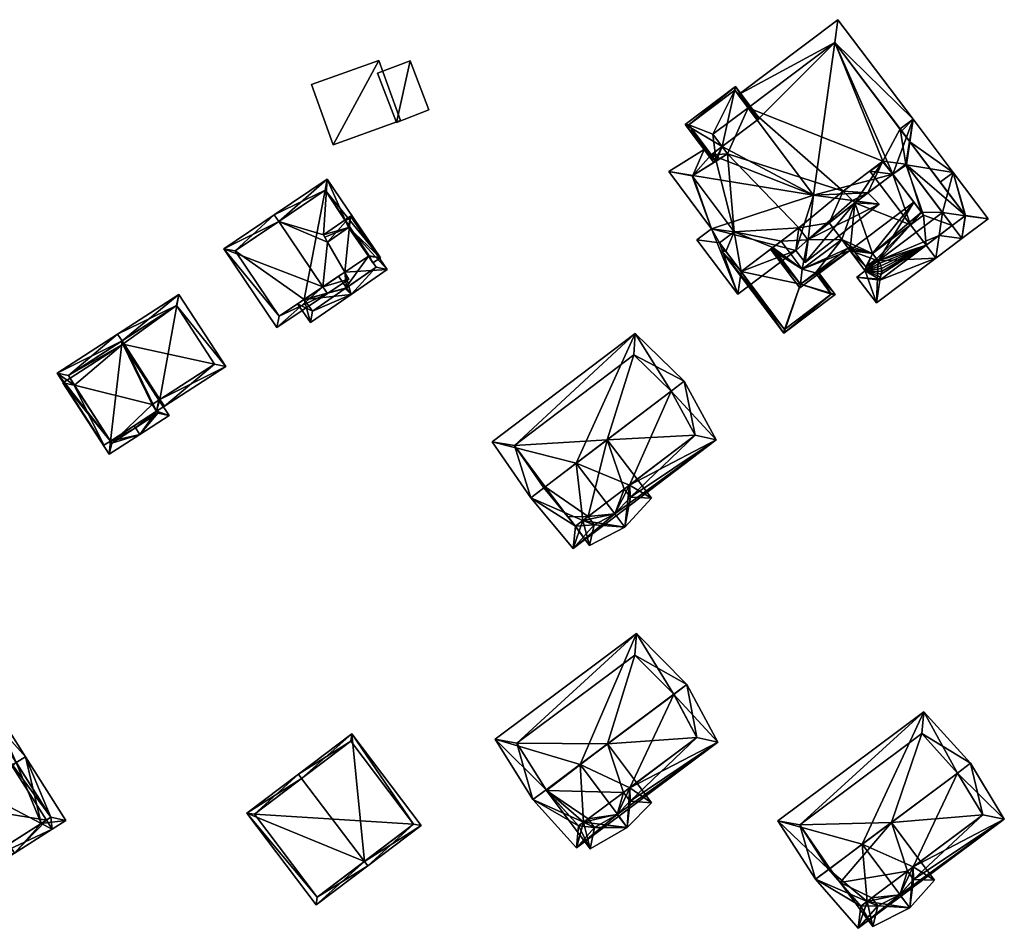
# Model space of a CAD drawing. Header units: inches. Extents: x 2523744 to 2528136, y 1148995 to 1152010.
# Tile 5 of 256: x 2524115 to 2524206, y 1149124 to 1149208. Entities that reach past the tile are written whole.
import ezdxf

# ---------------------------------------------------------------- set-up
doc = ezdxf.new("R2010")
doc.units = ezdxf.units.IN
doc.header["$MEASUREMENT"] = 0
doc.layers.add('Gebaeude Einzelhaus', color=10, linetype='Continuous')
doc.layers.add('Offenes Gebaeude', color=10, linetype='Continuous')

msp = doc.modelspace()

# ---------------------------------------------------------------- meshes
at = {"layer": 'Gebaeude Einzelhaus'}
mesh = msp.add_polyface(dxfattribs=at)
corners = [(2524179.963, 1149195.844, 419.569), (2524190.62, 1149192.383, 419.569), (2524186.526, 1149188.995, 419.569), (2524189.337, 1149189.462, 419.569), (2524191.699, 1149191.331, 419.569), (2524195.883, 1149198.14, 419.569), (2524194.304, 1149195.16, 419.569), (2524189.853, 1149206.134, 419.569), (2524181.844, 1149200.097, 419.569), (2524194.304, 1149195.16, 429.727), (2524190.62, 1149192.383, 427.673), (2524194.304, 1149195.16, 428.515), (2524194.304, 1149195.16, 427.612), (2524190.62, 1149192.383, 431.526), (2524191.483, 1149191.542, 431.454), (2524191.699, 1149191.331, 431.336), (2524191.699, 1149191.331, 427.67), (2524189.337, 1149189.462, 427.71), (2524189.853, 1149206.134, 428.536), (2524181.844, 1149200.097, 428.536), (2524189.855, 1149206.131, 428.538), (2524192.913, 1149192.233, 430.848), (2524193.956, 1149191.206, 430.763), (2524190.148, 1149208.234, 427.953), (2524180.942, 1149201.294, 427.953), (2524197.078, 1149199.041, 427.953), (2524187.891, 1149192.031, 432.457), (2524187.382, 1149187.915, 431.286), (2524182.698, 1149198.964, 429.087), (2524195.207, 1149193.962, 429.728)]
mesh.append_faces([[corners[k] for k in face] for face in [(21, 13, 9), (21, 14, 13), (21, 22, 14), (14, 22, 15), (23, 20, 18), (23, 18, 24), (24, 18, 19), (25, 20, 23), (22, 21, 14), (14, 21, 26), (27, 14, 26), (28, 20, 19), (19, 20, 24), (24, 20, 23), (28, 26, 20), (29, 26, 21), (29, 20, 26), (25, 23, 20)]], dxfattribs={"color": 13})
mesh.append_faces([[corners[k] for k in face] for face in [(0, 1, 2), (3, 1, 4), (5, 6, 7), (7, 6, 8), (8, 6, 1), (9, 10, 11), (11, 10, 12), (9, 13, 10), (14, 10, 13), (14, 15, 10), (10, 15, 16), (15, 17, 16), (7, 8, 18), (18, 8, 19), (18, 20, 7), (20, 5, 7)]], dxfattribs={"color": 41})
mesh = msp.add_polyface(dxfattribs=at)
corners = [(2524196.424, 1149194.88, 419.569), (2524195.883, 1149198.14, 419.569), (2524201.914, 1149190.135, 419.569), (2524194.304, 1149195.16, 419.569), (2524195.207, 1149193.962, 419.569), (2524195.207, 1149193.962, 427.612), (2524194.304, 1149195.16, 428.515), (2524194.304, 1149195.16, 427.612), (2524195.207, 1149193.962, 428.538), (2524194.304, 1149195.16, 429.727), (2524195.207, 1149193.962, 429.728), (2524200.293, 1149192.286, 428.537), (2524196.776, 1149196.954, 428.537), (2524196.025, 1149197.951, 428.537), (2524189.855, 1149206.131, 428.538), (2524196.468, 1149194.824, 429.133), (2524196.466, 1149194.824, 429.132), (2524196.469, 1149194.82, 429.132), (2524196.424, 1149194.88, 429.133), (2524196.424, 1149194.88, 429.105), (2524196.368, 1149194.838, 429.105), (2524194.339, 1149195.113, 428.538), (2524194.257, 1149195.125, 428.515), (2524193.105, 1149194.256, 427.953), (2524197.078, 1149199.041, 427.953), (2524195.883, 1149198.14, 427.953), (2524200.786, 1149194.12, 427.953)]
mesh.append_faces([[corners[k] for k in face] for face in [(21, 22, 6), (22, 21, 23), (8, 23, 21), (24, 12, 25), (22, 8, 21), (8, 22, 23), (8, 17, 20), (20, 17, 16), (24, 25, 12), (21, 6, 22), (16, 19, 20), (24, 13, 14), (26, 12, 24), (24, 12, 13), (26, 11, 12), (24, 15, 26), (26, 15, 17), (24, 18, 15), (15, 18, 16), (24, 10, 18), (24, 14, 10)]], dxfattribs={"color": 13})
mesh.append_faces([[corners[k] for k in face] for face in [(0, 1, 2), (0, 3, 1), (0, 4, 3), (5, 6, 7), (8, 9, 6), (8, 10, 9), (11, 1, 12), (12, 1, 13), (13, 1, 14), (15, 16, 17), (16, 18, 19), (18, 20, 19), (18, 10, 20)]], dxfattribs={"color": 41})
mesh = msp.add_polyface(dxfattribs=at)
corners = [(2524179.454, 1149196.519, 429.088), (2524178.686, 1149195.044, 429.101), (2524178.836, 1149195.138, 429.101), (2524176.031, 1149198.565, 429.02), (2524178.898, 1149195.177, 429.101), (2524179.963, 1149195.844, 429.103), (2524180.674, 1149202.064, 429.02), (2524182.698, 1149198.964, 429.087), (2524182.808, 1149199.047, 429.088), (2524182.898, 1149199.115, 429.088), (2524180.625, 1149201.714, 429.025), (2524176.381, 1149198.516, 429.025), (2524178.455, 1149195.765, 429.088), (2524181.844, 1149200.097, 428.536), (2524180.625, 1149201.714, 419.569), (2524181.844, 1149200.097, 419.569), (2524176.381, 1149198.516, 419.569), (2524178.898, 1149195.177, 422.805), (2524178.898, 1149195.177, 422.731), (2524178.898, 1149195.177, 419.569), (2524178.6, 1149197.651, 419.569), (2524179.963, 1149195.844, 419.569)]
mesh.append_faces([[corners[k] for k in face] for face in [(12, 3, 11), (12, 2, 3), (12, 4, 2), (1, 3, 2), (6, 11, 3), (6, 10, 11), (10, 8, 7), (9, 10, 6), (9, 8, 10), (6, 8, 9), (6, 7, 8), (3, 0, 6), (6, 0, 7), (0, 4, 5), (0, 2, 4), (3, 1, 0), (0, 1, 2)]], dxfattribs={"color": 13})
mesh.append_faces([[corners[k] for k in face] for face in [(15, 20, 14), (14, 20, 16), (16, 20, 19), (19, 20, 21), (12, 17, 4), (17, 16, 18), (18, 16, 19), (12, 11, 17), (17, 11, 16), (11, 10, 16), (16, 10, 14), (14, 13, 15), (14, 10, 13), (13, 10, 7)]], dxfattribs={"color": 41})
mesh = msp.add_polyface(dxfattribs=at)
corners = [(2524181.844, 1149200.097, 419.569), (2524179.963, 1149195.844, 419.569), (2524178.6, 1149197.651, 419.569), (2524180.573, 1149188.633, 419.569), (2524178.898, 1149195.177, 419.569), (2524176.7, 1149193.799, 419.569), (2524186.526, 1149188.995, 419.569), (2524190.62, 1149192.383, 419.569), (2524180.573, 1149188.633, 429.253), (2524176.7, 1149193.799, 429.26), (2524178.898, 1149195.177, 422.731), (2524178.898, 1149195.177, 422.805), (2524176.764, 1149193.84, 429.291), (2524178.898, 1149195.177, 429.101), (2524179.963, 1149195.844, 429.416), (2524179.963, 1149195.844, 429.103), (2524179.454, 1149196.519, 429.088), (2524174.523, 1149194.204, 428.653), (2524178.475, 1149188.93, 428.645), (2524178.455, 1149195.765, 429.088), (2524177.78, 1149196.246, 428.78), (2524176.698, 1149198.095, 427.953), (2524176.499, 1149197.945, 427.953), (2524187.891, 1149192.031, 432.457), (2524182.698, 1149198.964, 429.087)]
mesh.append_faces([[corners[k] for k in face] for face in [(17, 12, 9), (17, 9, 18), (18, 9, 8), (14, 19, 16), (19, 20, 21), (21, 20, 22), (14, 12, 19), (19, 12, 20), (20, 12, 17), (12, 18, 23), (12, 17, 18), (19, 23, 16), (16, 23, 24), (19, 12, 23), (21, 20, 19), (19, 20, 12), (12, 20, 17), (21, 22, 20)]], dxfattribs={"color": 13})
mesh.append_faces([[corners[k] for k in face] for face in [(0, 1, 2), (1, 3, 4), (4, 3, 5), (1, 6, 3), (0, 7, 1), (8, 5, 3), (8, 9, 5), (5, 10, 4), (5, 9, 10), (11, 9, 12), (11, 10, 9), (12, 13, 11), (12, 14, 13), (13, 14, 15), (14, 16, 15)]], dxfattribs={"color": 41})
mesh = msp.add_polyface(dxfattribs=at)
corners = [(2524198.054, 1149190.183, 428.703), (2524198.054, 1149190.183, 428.538), (2524196.857, 1149189.28, 427.953), (2524197.856, 1149190.447, 428.538), (2524200.695, 1149189.216, 419.569), (2524198.054, 1149190.183, 419.569), (2524196.424, 1149194.88, 419.569), (2524195.207, 1149193.962, 419.569), (2524198.054, 1149190.183, 427.612), (2524195.207, 1149193.962, 427.612), (2524195.207, 1149193.962, 428.538), (2524201.914, 1149190.135, 419.569), (2524194.304, 1149195.16, 428.515), (2524200.293, 1149192.286, 428.537), (2524195.883, 1149198.14, 419.569), (2524201.914, 1149190.135, 428.538), (2524201.903, 1149190.127, 428.543), (2524196.368, 1149194.838, 429.105), (2524195.207, 1149193.962, 429.728), (2524200.786, 1149194.12, 427.953), (2524199.59, 1149193.219, 427.953), (2524193.105, 1149194.256, 427.953), (2524196.468, 1149194.824, 429.133), (2524196.469, 1149194.82, 429.132), (2524199.791, 1149190.414, 429.133), (2524192.913, 1149192.233, 430.848), (2524194.304, 1149195.16, 429.727), (2524204.014, 1149189.84, 427.953), (2524200.695, 1149189.216, 428.543)]
mesh.append_faces([[corners[k] for k in face] for face in [(19, 13, 20), (19, 20, 13), (3, 2, 10), (10, 2, 21), (3, 1, 2), (1, 3, 2), (2, 10, 21), (10, 2, 3), (22, 23, 24), (24, 23, 3), (3, 23, 10), (25, 26, 18), (19, 15, 13), (19, 27, 15), (19, 16, 27), (19, 24, 16), (19, 23, 24), (28, 16, 24)]], dxfattribs={"color": 13})
mesh.append_faces([[corners[k] for k in face] for face in [(0, 1, 2), (3, 1, 0), (4, 5, 6), (6, 5, 7), (8, 2, 1), (3, 8, 1), (3, 9, 8), (3, 10, 9), (6, 11, 4), (10, 12, 9), (13, 11, 14), (13, 15, 11), (11, 15, 4), (4, 15, 16), (17, 18, 10)]], dxfattribs={"color": 41})
mesh = msp.add_polyface(dxfattribs=at)
corners = [(2524186.851, 1149185.185, 428.778), (2524184.902, 1149187.77, 428.778), (2524184.13, 1149187.188, 427.929), (2524183.998, 1149187.089, 427.785), (2524183.93, 1149187.038, 427.71), (2524186.679, 1149183.807, 427.929), (2524186.635, 1149183.451, 427.71), (2524191.246, 1149186.929, 427.71), (2524191.096, 1149187.129, 427.923), (2524190.493, 1149187.93, 428.778), (2524186.684, 1149183.801, 427.923), (2524184.902, 1149187.77, 427.71), (2524187.373, 1149187.908, 427.71), (2524186.526, 1149188.995, 427.71), (2524186.851, 1149185.185, 427.71), (2524187.379, 1149187.913, 427.71), (2524190.493, 1149187.93, 427.71), (2524189.337, 1149189.462, 427.71), (2524186.684, 1149183.801, 427.71), (2524184.13, 1149187.188, 427.71), (2524191.096, 1149187.129, 427.71), (2524191.699, 1149191.331, 427.67), (2524194.304, 1149195.16, 427.612), (2524190.62, 1149192.383, 427.673), (2524195.207, 1149193.962, 427.612), (2524193.348, 1149186.634, 427.69), (2524196.857, 1149189.28, 427.632), (2524192.668, 1149185.044, 427.71), (2524193.839, 1149185.981, 427.69), (2524193.865, 1149185.946, 427.69), (2524193.714, 1149186.146, 427.69), (2524198.054, 1149190.183, 427.612), (2524191.295, 1149187.279, 427.707), (2524192.716, 1149185.394, 427.707), (2524184.13, 1149187.188, 427.925), (2524184.13, 1149187.188, 427.923), (2524184.13, 1149187.188, 425.814), (2524186.684, 1149183.801, 425.814), (2524188.064, 1149184.842, 425.814), (2524191.096, 1149187.129, 419.569), (2524188.064, 1149184.842, 419.569), (2524190.493, 1149187.93, 419.569), (2524186.851, 1149185.185, 419.569), (2524186.684, 1149183.801, 419.569), (2524184.13, 1149187.188, 419.569), (2524184.902, 1149187.77, 419.569), (2524187.373, 1149187.908, 419.569), (2524190.492, 1149187.93, 419.569), (2524189.337, 1149189.462, 419.569), (2524186.526, 1149188.995, 419.569), (2524191.295, 1149187.279, 419.569), (2524192.716, 1149185.394, 419.569), (2524193.714, 1149186.146, 419.569), (2524195.207, 1149193.962, 419.569), (2524198.054, 1149190.183, 419.569), (2524196.857, 1149189.28, 419.569), (2524191.699, 1149191.331, 419.569), (2524193.348, 1149186.634, 419.569), (2524194.304, 1149195.16, 419.569), (2524190.62, 1149192.383, 419.569)]
mesh.append_faces([[corners[k] for k in face] for face in [(33, 28, 27), (33, 30, 28), (7, 33, 27), (20, 32, 7), (7, 32, 33), (27, 28, 29), (24, 26, 31), (25, 27, 30), (30, 27, 28), (28, 27, 29), (25, 7, 27), (25, 20, 7), (25, 16, 20), (24, 21, 26), (26, 21, 25), (25, 21, 16), (16, 21, 17), (24, 22, 21), (21, 22, 23), (18, 4, 19), (18, 6, 4), (18, 7, 6), (18, 20, 7), (20, 18, 7), (7, 18, 6), (6, 18, 4), (4, 18, 19), (15, 16, 17), (15, 14, 16), (15, 12, 14), (14, 12, 11), (11, 12, 13), (6, 5, 10), (6, 10, 7), (7, 10, 8), (5, 3, 2), (4, 5, 6), (4, 3, 5), (0, 8, 9), (6, 7, 5), (5, 7, 0), (0, 7, 8), (0, 4, 5), (5, 4, 6), (0, 3, 4), (0, 2, 3), (0, 1, 2)]], dxfattribs={"color": 13})
mesh.append_faces([[corners[k] for k in face] for face in [(53, 56, 58), (58, 56, 59), (56, 47, 48), (56, 50, 47), (47, 50, 39), (56, 57, 50), (50, 57, 51), (51, 57, 52), (53, 55, 56), (56, 55, 57), (53, 54, 55), (51, 30, 33), (51, 52, 30), (33, 32, 51), (51, 32, 50), (32, 39, 50), (32, 20, 39), (46, 45, 49), (46, 42, 45), (48, 47, 46), (46, 47, 42), (42, 44, 45), (42, 43, 44), (42, 40, 43), (42, 41, 40), (40, 41, 39), (14, 11, 0), (0, 11, 1), (0, 9, 14), (14, 9, 16), (8, 16, 9), (8, 20, 16), (20, 38, 39), (39, 38, 40), (38, 18, 37), (38, 10, 18), (20, 8, 38), (38, 8, 10), (18, 36, 37), (18, 19, 36), (18, 10, 19), (19, 10, 35), (10, 5, 35), (35, 5, 34), (5, 2, 34)]], dxfattribs={"color": 41})
mesh = msp.add_polyface(dxfattribs=at)
corners = [(2524138.527, 1149189.6, 432.882), (2524138.108, 1149190.222, 432.882), (2524133.446, 1149187.083, 429.855), (2524142.594, 1149183.559, 432.882), (2524138.351, 1149179.798, 429.855), (2524143.013, 1149182.937, 432.882), (2524147.908, 1149186.232, 429.934), (2524144.963, 1149189.031, 430.373), (2524146.792, 1149186.384, 430.354), (2524143.003, 1149193.517, 429.934), (2524142.662, 1149188.353, 431.516), (2524143.033, 1149187.698, 431.545), (2524143.033, 1149187.697, 431.545), (2524142.778, 1149188.153, 431.524), (2524147.218, 1149185.768, 430.35), (2524144.98, 1149184.261, 431.698), (2524144.609, 1149184.915, 431.669), (2524144.61, 1149184.916, 431.668), (2524146.867, 1149186.435, 430.309), (2524142.8, 1149192.476, 430.309), (2524134.487, 1149186.88, 430.259), (2524138.554, 1149180.839, 430.259), (2524142.8, 1149192.476, 422.214), (2524146.867, 1149186.435, 422.214), (2524134.487, 1149186.88, 422.214), (2524138.554, 1149180.839, 422.214), (2524140.873, 1149182.4, 430.4), (2524144.041, 1149184.533, 431.964), (2524140.873, 1149182.4, 422.214), (2524146.792, 1149186.384, 422.214)]
mesh.append_faces([[corners[k] for k in face] for face in [(4, 21, 5), (5, 21, 3), (20, 1, 0), (4, 2, 21), (21, 2, 20), (20, 2, 1), (9, 19, 1), (1, 19, 0), (18, 14, 8), (9, 6, 19), (19, 6, 18), (18, 6, 14), (15, 16, 17), (5, 3, 15), (15, 3, 16), (12, 11, 10), (12, 3, 16), (16, 3, 15), (15, 3, 5), (10, 0, 12), (12, 0, 3), (10, 9, 0), (0, 9, 1), (6, 8, 14), (11, 7, 13), (13, 7, 10), (7, 11, 12), (10, 7, 9), (9, 7, 6), (6, 7, 8), (3, 4, 5), (0, 2, 3), (3, 2, 4), (0, 1, 2)]], dxfattribs={"color": 13})
mesh.append_faces([[corners[k] for k in face] for face in [(28, 22, 29), (29, 22, 23), (28, 24, 22), (28, 25, 24), (23, 18, 29), (29, 18, 8), (26, 21, 28), (28, 21, 25), (16, 3, 27), (27, 3, 26), (26, 3, 21), (21, 20, 25), (25, 20, 24), (20, 22, 24), (0, 19, 20), (20, 19, 22), (19, 18, 22), (22, 18, 23)]], dxfattribs={"color": 41})
mesh = msp.add_polyface(dxfattribs=at)
corners = [(2524180.573, 1149188.633, 419.569), (2524179.808, 1149186.825, 419.569), (2524179.216, 1149187.61, 419.569), (2524181.2, 1149184.979, 419.569), (2524184.13, 1149187.188, 419.569), (2524184.902, 1149187.77, 419.569), (2524186.526, 1149188.995, 419.569), (2524186.526, 1149188.995, 427.71), (2524187.373, 1149187.908, 427.71), (2524186.526, 1149188.995, 431.272), (2524184.902, 1149187.77, 428.778), (2524184.902, 1149187.77, 427.71), (2524184.13, 1149187.188, 427.71), (2524181.2, 1149184.979, 425.814), (2524184.13, 1149187.188, 425.814), (2524181.2, 1149184.979, 428.562), (2524184.13, 1149187.188, 427.929), (2524184.13, 1149187.188, 427.925), (2524184.13, 1149187.188, 427.923), (2524179.807, 1149186.826, 425.814), (2524179.216, 1149187.61, 428.562), (2524180.573, 1149188.633, 429.253), (2524186.25, 1149186.908, 430.672), (2524187.373, 1149187.908, 431.282), (2524187.119, 1149185.791, 430.682), (2524180.905, 1149182.878, 427.953), (2524178.475, 1149188.93, 428.645), (2524177.115, 1149187.905, 427.953), (2524187.382, 1149187.915, 431.286), (2524187.891, 1149192.031, 432.457)]
mesh.append_faces([[corners[k] for k in face] for face in [(22, 23, 24), (22, 9, 23), (25, 15, 22), (22, 15, 9), (26, 20, 27), (27, 20, 25), (25, 20, 15), (26, 21, 20), (28, 22, 24), (29, 26, 22), (22, 26, 25), (25, 26, 27)]], dxfattribs={"color": 13})
mesh.append_faces([[corners[k] for k in face] for face in [(0, 1, 2), (0, 3, 1), (0, 4, 3), (0, 5, 4), (0, 6, 5), (7, 8, 9), (9, 10, 7), (7, 10, 11), (12, 13, 14), (9, 15, 10), (10, 15, 16), (16, 15, 17), (17, 15, 18), (18, 15, 12), (12, 15, 13), (15, 19, 13), (19, 2, 1), (15, 20, 19), (19, 20, 2), (20, 0, 2), (20, 21, 0)]], dxfattribs={"color": 41})
mesh = msp.add_polyface(dxfattribs=at)
corners = [(2524193.865, 1149185.946, 427.69), (2524193.714, 1149186.146, 419.569), (2524193.865, 1149185.946, 419.569), (2524193.714, 1149186.146, 427.69), (2524193.348, 1149186.634, 428.703), (2524193.348, 1149186.634, 427.69), (2524193.865, 1149185.946, 429.133), (2524186.526, 1149188.995, 419.569), (2524189.337, 1149189.462, 419.569), (2524187.373, 1149187.908, 419.569), (2524190.62, 1149192.383, 419.569), (2524191.699, 1149191.331, 431.336), (2524187.382, 1149187.915, 431.286), (2524189.337, 1149189.462, 427.71), (2524187.379, 1149187.913, 427.71), (2524187.373, 1149187.908, 427.71), (2524187.373, 1149187.908, 431.282), (2524186.526, 1149188.995, 431.272), (2524194.058, 1149184.483, 428.628), (2524192.668, 1149185.044, 429.133), (2524194.134, 1149184.729, 428.687), (2524191.903, 1149184.466, 429.133), (2524194.004, 1149184.171, 428.543), (2524193.709, 1149182.071, 427.953), (2524193.941, 1149184.254, 428.584), (2524194.166, 1149184.984, 428.76), (2524194.155, 1149185.24, 428.843), (2524194.099, 1149185.491, 428.935), (2524194.001, 1149185.729, 429.033), (2524191.246, 1149186.929, 427.953), (2524187.119, 1149185.791, 430.682), (2524193.956, 1149191.206, 430.763), (2524191.483, 1149191.542, 431.454), (2524187.891, 1149192.031, 432.457), (2524186.25, 1149186.908, 430.672)]
mesh.append_faces([[corners[k] for k in face] for face in [(18, 19, 20), (21, 22, 23), (18, 24, 19), (19, 24, 21), (21, 24, 22), (25, 20, 19), (19, 26, 25), (19, 27, 26), (6, 28, 19), (19, 28, 27), (29, 4, 19), (19, 4, 6), (19, 23, 6), (19, 21, 23), (6, 29, 19), (30, 16, 12), (11, 30, 12), (11, 31, 30), (30, 31, 12), (12, 31, 32), (33, 34, 12)]], dxfattribs={"color": 13})
mesh.append_faces([[corners[k] for k in face] for face in [(0, 1, 2), (0, 3, 1), (3, 4, 5), (0, 6, 3), (3, 6, 4), (7, 8, 9), (7, 10, 8), (11, 12, 13), (13, 12, 14), (15, 14, 16), (16, 14, 12), (17, 15, 16)]], dxfattribs={"color": 41})
mesh = msp.add_polyface(dxfattribs=at)
corners = [(2524196.857, 1149189.28, 419.569), (2524193.714, 1149186.146, 419.569), (2524193.348, 1149186.634, 419.569), (2524193.865, 1149185.946, 419.569), (2524198.278, 1149187.394, 419.569), (2524194.001, 1149185.729, 419.569), (2524194.099, 1149185.491, 419.569), (2524194.155, 1149185.24, 419.569), (2524194.166, 1149184.984, 419.569), (2524194.004, 1149184.171, 419.569), (2524194.134, 1149184.729, 419.569), (2524193.941, 1149184.254, 419.569), (2524194.058, 1149184.483, 419.569), (2524198.278, 1149187.394, 427.953), (2524194.004, 1149184.171, 428.543), (2524193.941, 1149184.254, 428.584), (2524194.058, 1149184.483, 428.628), (2524194.134, 1149184.729, 428.687), (2524194.166, 1149184.984, 428.76), (2524194.155, 1149185.24, 428.843), (2524194.099, 1149185.491, 428.935), (2524194.001, 1149185.729, 429.033), (2524193.865, 1149185.946, 427.69), (2524193.865, 1149185.946, 429.133), (2524193.348, 1149186.634, 428.703), (2524196.857, 1149189.28, 427.953), (2524193.348, 1149186.634, 427.69), (2524193.709, 1149182.071, 427.953), (2524199.181, 1149186.196, 427.953), (2524197.152, 1149191.381, 427.953), (2524191.246, 1149186.929, 427.953)]
mesh.append_faces([[corners[k] for k in face] for face in [(27, 14, 28), (29, 24, 30), (23, 27, 28), (23, 29, 30)]], dxfattribs={"color": 13})
mesh.append_faces([[corners[k] for k in face] for face in [(0, 1, 2), (0, 3, 1), (4, 5, 3), (4, 6, 5), (4, 7, 6), (4, 8, 7), (9, 10, 4), (4, 10, 8), (11, 12, 9), (9, 12, 10), (9, 13, 14), (14, 11, 9), (14, 15, 11), (15, 12, 11), (15, 16, 12), (16, 10, 12), (16, 17, 10), (17, 8, 10), (17, 18, 8), (18, 7, 8), (18, 19, 7), (19, 6, 7), (19, 20, 6), (20, 5, 6), (20, 21, 5), (21, 22, 5), (5, 22, 3), (21, 23, 22), (24, 25, 26)]], dxfattribs={"color": 41})
mesh = msp.add_polyface(dxfattribs=at)
corners = [(2524198.278, 1149187.394, 419.569), (2524193.865, 1149185.946, 419.569), (2524196.857, 1149189.28, 419.569), (2524198.278, 1149187.394, 427.953), (2524194.004, 1149184.171, 419.569), (2524194.004, 1149184.171, 428.543), (2524199.486, 1149188.305, 428.543), (2524198.054, 1149190.183, 428.703), (2524196.857, 1149189.28, 427.953), (2524193.348, 1149186.634, 428.703), (2524193.348, 1149186.634, 427.69), (2524196.857, 1149189.28, 427.632), (2524198.054, 1149190.183, 419.569), (2524200.695, 1149189.216, 419.569), (2524200.695, 1149189.216, 428.543), (2524198.054, 1149190.183, 427.612), (2524201.903, 1149190.127, 428.543), (2524199.181, 1149186.196, 427.953), (2524197.856, 1149190.447, 428.538), (2524197.152, 1149191.381, 427.953), (2524193.865, 1149185.946, 429.133), (2524199.791, 1149190.414, 429.133), (2524201.598, 1149188.019, 427.953), (2524201.914, 1149190.135, 428.538), (2524201.599, 1149188.025, 427.955), (2524204.014, 1149189.84, 427.953)]
mesh.append_faces([[corners[k] for k in face] for face in [(17, 5, 6), (7, 9, 18), (18, 9, 19), (20, 6, 21), (20, 17, 6), (18, 20, 21), (18, 19, 20), (6, 17, 3), (14, 22, 6), (6, 22, 17), (6, 3, 17), (14, 6, 22), (22, 6, 17), (14, 21, 6), (23, 24, 16), (25, 24, 23), (25, 22, 24), (14, 24, 22), (14, 16, 24), (22, 16, 14), (22, 25, 16)]], dxfattribs={"color": 13})
mesh.append_faces([[corners[k] for k in face] for face in [(0, 1, 2), (0, 3, 4), (5, 3, 6), (7, 8, 9), (10, 8, 11), (0, 12, 13), (0, 2, 12), (3, 14, 6), (0, 13, 3), (3, 13, 14), (11, 8, 15), (13, 16, 14)]], dxfattribs={"color": 41})
mesh = msp.add_polyface(dxfattribs=at)
corners = [(2524140.873, 1149182.4, 430.4), (2524140.25, 1149181.981, 430.093), (2524141.44, 1149180.26, 430.093), (2524145.198, 1149182.859, 431.964), (2524144.774, 1149183.473, 431.964), (2524144.041, 1149184.533, 431.964), (2524144.609, 1149184.915, 431.669), (2524148.543, 1149185.17, 430.21), (2524145.153, 1149190.075, 430.21), (2524143.033, 1149187.697, 431.545), (2524142.662, 1149188.353, 431.516), (2524147.499, 1149185.361, 430.534), (2524144.963, 1149189.031, 430.533), (2524142.778, 1149188.153, 431.524), (2524141.631, 1149181.304, 430.4), (2524144.655, 1149183.391, 431.905), (2524144.655, 1149183.391, 422.214), (2524141.631, 1149181.304, 422.214), (2524147.499, 1149185.361, 422.214), (2524146.792, 1149186.384, 430.354), (2524146.792, 1149186.384, 422.214), (2524144.963, 1149189.031, 430.373), (2524140.873, 1149182.4, 422.214)]
mesh.append_faces([[corners[k] for k in face] for face in [(14, 1, 0), (14, 2, 1), (4, 3, 15), (15, 3, 14), (14, 3, 2), (7, 12, 8), (8, 12, 10), (10, 12, 13), (13, 12, 9), (3, 11, 7), (7, 11, 12), (3, 4, 11), (3, 6, 4), (4, 6, 5), (6, 8, 9), (9, 8, 10), (3, 7, 6), (6, 7, 8), (0, 4, 5), (0, 3, 4), (0, 2, 3), (0, 1, 2)]], dxfattribs={"color": 13})
mesh.append_faces([[corners[k] for k in face] for face in [(16, 20, 18), (16, 22, 20), (16, 17, 22), (17, 14, 22), (22, 14, 0), (21, 9, 12), (12, 19, 21), (19, 18, 20), (12, 11, 19), (19, 11, 18), (11, 16, 18), (16, 14, 17), (11, 15, 16), (16, 15, 14), (4, 15, 11)]], dxfattribs={"color": 41})
mesh = msp.add_polyface(dxfattribs=at)
corners = [(2524181.2, 1149184.979, 425.814), (2524179.438, 1149186.859, 425.814), (2524185.155, 1149179.275, 425.814), (2524179.807, 1149186.826, 425.814), (2524179.658, 1149187.024, 425.814), (2524186.684, 1149183.801, 425.814), (2524189.885, 1149182.841, 425.814), (2524188.064, 1149184.842, 425.814), (2524188.263, 1149184.992, 425.814), (2524184.13, 1149187.188, 425.814), (2524179.788, 1149186.81, 425.814), (2524185.204, 1149179.625, 425.814), (2524189.535, 1149182.89, 425.814), (2524188.064, 1149184.842, 419.569), (2524189.535, 1149182.89, 419.569), (2524179.788, 1149186.81, 419.569), (2524179.808, 1149186.825, 419.569), (2524185.204, 1149179.625, 419.569), (2524181.2, 1149184.979, 419.569), (2524184.13, 1149187.188, 419.569), (2524186.684, 1149183.801, 419.569)]
mesh.append_faces([[corners[k] for k in face] for face in [(2, 12, 6), (6, 12, 8), (8, 12, 7), (2, 11, 12), (10, 4, 3), (2, 1, 11), (11, 1, 10), (10, 1, 4), (0, 5, 9), (5, 6, 7), (7, 6, 8), (0, 2, 5), (5, 2, 6), (4, 1, 3), (3, 1, 0), (0, 1, 2)]], dxfattribs={"color": 13})
mesh.append_faces([[corners[k] for k in face] for face in [(18, 15, 16), (18, 17, 15), (18, 20, 17), (17, 20, 14), (14, 20, 13), (18, 19, 20), (12, 11, 14), (14, 11, 17), (11, 10, 17), (17, 10, 15), (15, 3, 16), (15, 10, 3), (7, 12, 13), (13, 12, 14)]], dxfattribs={"color": 41})
mesh = msp.add_polyface(dxfattribs=at)
corners = [(2524127.237, 1149172.066, 430.086), (2524125.687, 1149169.911, 431.469), (2524128.391, 1149171.663, 429.667), (2524125.279, 1149170.54, 431.469), (2524127.458, 1149173.103, 429.667), (2524126.829, 1149172.695, 430.086), (2524125.162, 1149170.722, 431.469), (2524119.259, 1149175.115, 430.09), (2524119.634, 1149174.462, 430.068), (2524119.668, 1149174.484, 430.09), (2524118.599, 1149174.687, 429.667), (2524122.978, 1149169.307, 430.07), (2524122.874, 1149168.088, 429.667), (2524123.096, 1149169.125, 430.07), (2524127.354, 1149171.885, 430.086), (2524124.054, 1149178.564, 433.15), (2524123.646, 1149179.193, 433.15), (2524118.066, 1149175.578, 430.202), (2524122.978, 1149169.307, 430.518), (2524122.38, 1149168.919, 430.202), (2524127.237, 1149172.066, 432.768), (2524127.552, 1149173.164, 433.15), (2524127.96, 1149172.534, 433.15), (2524133.622, 1149176.202, 430.227), (2524129.307, 1149182.861, 430.227), (2524119.634, 1149174.462, 430.516), (2524126.829, 1149172.695, 432.768), (2524132.585, 1149176.424, 430.552), (2524129.086, 1149181.824, 430.552), (2524119.103, 1149175.357, 430.535), (2524119.668, 1149174.484, 430.534), (2524119.259, 1149175.115, 422.33), (2524119.668, 1149174.484, 422.33), (2524119.634, 1149174.462, 422.33), (2524123.096, 1149169.125, 422.33), (2524127.354, 1149171.885, 422.33), (2524126.829, 1149172.695, 422.33), (2524127.458, 1149173.103, 422.33), (2524124.116, 1149178.262, 422.33), (2524132.585, 1149176.424, 422.33), (2524129.086, 1149181.824, 422.33), (2524119.103, 1149175.357, 422.33)]
mesh.append_faces([[corners[k] for k in face] for face in [(30, 25, 29), (29, 25, 17), (15, 29, 16), (28, 15, 16), (16, 29, 17), (24, 28, 16), (27, 28, 23), (23, 28, 24), (21, 27, 22), (22, 27, 23), (26, 21, 20), (20, 21, 22), (17, 25, 19), (19, 25, 18), (21, 24, 15), (15, 24, 16), (22, 23, 21), (21, 23, 24), (15, 20, 21), (21, 20, 22), (15, 18, 20), (15, 17, 18), (18, 17, 19), (15, 16, 17), (4, 0, 5), (14, 1, 3), (4, 2, 0), (0, 2, 14), (14, 2, 1), (9, 8, 7), (12, 13, 1), (1, 13, 3), (10, 11, 12), (12, 11, 13), (7, 8, 10), (10, 8, 11), (11, 3, 6), (11, 1, 3), (11, 12, 1), (11, 10, 12), (11, 8, 10), (10, 8, 7), (7, 8, 9), (3, 0, 6), (0, 4, 5), (0, 2, 4), (3, 1, 0), (0, 1, 2)]], dxfattribs={"color": 13})
mesh.append_faces([[corners[k] for k in face] for face in [(37, 38, 39), (39, 38, 40), (40, 38, 41), (41, 38, 31), (20, 6, 0), (20, 18, 6), (6, 18, 11), (25, 11, 18), (25, 8, 11), (30, 9, 25), (25, 9, 8), (29, 7, 30), (30, 7, 9), (29, 41, 7), (7, 41, 31), (15, 41, 29), (15, 40, 41), (15, 28, 40), (28, 27, 40), (40, 27, 39), (4, 21, 5), (5, 21, 26), (4, 27, 21), (4, 39, 27), (4, 37, 39), (20, 0, 26), (26, 0, 5), (34, 36, 35), (36, 38, 37), (33, 32, 34), (34, 32, 36), (36, 32, 38), (38, 32, 31), (5, 36, 4), (4, 36, 37), (0, 36, 5), (0, 35, 36), (0, 14, 35), (3, 13, 14), (14, 13, 35), (35, 13, 34), (11, 34, 13), (11, 33, 34), (11, 8, 33), (9, 32, 8), (8, 32, 33), (7, 32, 9), (7, 31, 32)]], dxfattribs={"color": 41})
mesh = msp.add_polyface(dxfattribs=at)
corners = [(2524167.22, 1149159.673, 429.707), (2524166.595, 1149161.97, 430.735), (2524165.924, 1149161.46, 429.764), (2524170.48, 1149161.365, 433.874), (2524169.559, 1149162.577, 433.874), (2524165.993, 1149167.271, 433.874), (2524165.224, 1149162.299, 429.707), (2524170.91, 1149165.25, 430.735), (2524172.948, 1149164.024, 429.707), (2524171.612, 1149165.783, 429.707), (2524167.651, 1149161.586, 431.435), (2524169.558, 1149162.576, 433.872), (2524167.08, 1149162.339, 431.436), (2524170.99, 1149164.12, 431.457), (2524170.416, 1149164.874, 431.458), (2524174.75, 1149173.926, 433.874), (2524175.958, 1149174.844, 433.874), (2524171.424, 1149179.261, 429.588), (2524158.223, 1149169.23, 429.588), (2524161.788, 1149164.076, 433.874), (2524165.693, 1149159.4, 429.707), (2524169.558, 1149162.576, 429.837), (2524178.893, 1149169.431, 429.707), (2524167.651, 1149161.586, 430.088), (2524170.99, 1149164.12, 430.086), (2524170.416, 1149164.874, 430.735), (2524167.08, 1149162.339, 430.735), (2524165.924, 1149161.46, 430.734), (2524162.985, 1149164.984, 433.873), (2524176.961, 1149169.848, 430.735), (2524171.303, 1149177.286, 430.614), (2524160.273, 1149168.904, 430.615), (2524174.748, 1149173.93, 433.871), (2524165.221, 1149162.303, 419.84), (2524165.224, 1149162.299, 419.84), (2524165.924, 1149161.46, 419.84), (2524167.08, 1149162.339, 419.84), (2524167.651, 1149161.586, 419.84), (2524169.558, 1149162.576, 419.84), (2524170.99, 1149164.12, 419.84), (2524170.416, 1149164.874, 419.84), (2524171.612, 1149165.783, 419.84), (2524163.11, 1149165.081, 419.84), (2524168.838, 1149169.433, 419.84), (2524176.961, 1149169.848, 419.84), (2524174.748, 1149173.93, 419.84), (2524171.303, 1149177.286, 419.84), (2524160.273, 1149168.904, 419.84), (2524162.985, 1149164.984, 419.84)]
mesh.append_faces([[corners[k] for k in face] for face in [(18, 31, 19), (19, 31, 28), (30, 16, 32), (32, 16, 15), (18, 17, 31), (31, 17, 30), (30, 17, 16), (22, 29, 16), (16, 29, 15), (22, 24, 29), (29, 24, 7), (7, 24, 25), (22, 21, 24), (23, 1, 26), (23, 27, 1), (27, 19, 28), (22, 20, 21), (21, 20, 23), (23, 20, 27), (27, 20, 19), (1, 23, 26), (7, 25, 24), (7, 15, 5), (22, 7, 24), (21, 22, 24), (7, 22, 15), (15, 22, 16), (1, 20, 23), (23, 20, 21), (21, 20, 22), (19, 1, 5), (1, 19, 20), (5, 18, 19), (15, 17, 5), (5, 17, 18), (15, 16, 17), (3, 11, 4), (7, 13, 14), (13, 3, 4), (9, 8, 7), (7, 8, 13), (13, 8, 3), (10, 1, 12), (10, 0, 1), (1, 0, 2), (2, 0, 6), (10, 3, 0), (10, 11, 3), (4, 7, 5), (7, 8, 9), (4, 3, 7), (7, 3, 8), (0, 2, 6), (5, 1, 4), (4, 1, 3), (3, 1, 0), (0, 1, 2)]], dxfattribs={"color": 13})
mesh.append_faces([[corners[k] for k in face] for face in [(47, 42, 48), (48, 42, 33), (41, 43, 44), (44, 43, 45), (45, 43, 46), (46, 43, 47), (47, 43, 42), (27, 2, 1), (27, 6, 2), (6, 48, 33), (27, 28, 6), (6, 28, 48), (28, 31, 48), (48, 31, 47), (31, 30, 47), (47, 30, 46), (30, 45, 46), (30, 32, 45), (32, 15, 45), (15, 29, 45), (45, 29, 44), (7, 9, 29), (29, 9, 44), (44, 9, 41), (40, 43, 41), (40, 36, 43), (43, 36, 42), (42, 36, 33), (33, 36, 34), (34, 36, 35), (40, 38, 36), (36, 38, 37), (40, 39, 38), (25, 7, 14), (25, 9, 7), (25, 40, 9), (9, 40, 41), (24, 25, 13), (13, 25, 14), (24, 40, 25), (24, 39, 40), (21, 13, 11), (11, 13, 4), (21, 24, 13), (21, 39, 24), (21, 38, 39), (23, 21, 10), (10, 21, 11), (23, 37, 21), (21, 37, 38), (26, 10, 12), (26, 23, 10), (26, 36, 23), (23, 36, 37), (1, 26, 12), (1, 2, 26), (26, 2, 36), (36, 2, 35), (6, 35, 2), (6, 34, 35), (33, 34, 6)]], dxfattribs={"color": 41})
mesh = msp.add_polyface(dxfattribs=at)
corners = [(2524167.273, 1149131.654, 427.815), (2524166.2, 1149133.758, 428.262), (2524163.249, 1149137.038, 427.815), (2524166.669, 1149134.108, 428.917), (2524170.696, 1149133.629, 432.2), (2524169.788, 1149134.843, 432.2), (2524166.345, 1149139.449, 432.2), (2524170.918, 1149137.285, 428.916), (2524172.948, 1149135.896, 427.815), (2524171.554, 1149137.76, 427.815), (2524167.676, 1149133.618, 429.49), (2524169.773, 1149134.828, 432.176), (2524167.081, 1149134.416, 429.491), (2524170.971, 1149136.035, 429.896), (2524170.354, 1149136.863, 429.894), (2524171.54, 1149151.525, 427.815), (2524158.496, 1149141.774, 427.815), (2524174.994, 1149145.915, 432.2), (2524176.209, 1149146.823, 432.2), (2524163.197, 1149137.095, 432.2), (2524161.99, 1149136.193, 432.2), (2524166.001, 1149131.736, 427.815), (2524169.773, 1149134.828, 427.975), (2524179.044, 1149141.488, 427.815), (2524167.676, 1149133.618, 428.185), (2524170.971, 1149136.035, 428.158), (2524167.081, 1149134.416, 428.916), (2524170.354, 1149136.863, 428.916), (2524166.2, 1149133.758, 428.917), (2524177.116, 1149141.919, 428.916), (2524163.193, 1149137.1, 432.196), (2524174.989, 1149145.924, 432.193), (2524171.394, 1149149.543, 428.817), (2524160.5, 1149141.399, 428.818), (2524163.248, 1149137.039, 418.375), (2524166.2, 1149133.758, 418.375), (2524167.081, 1149134.416, 418.375), (2524167.676, 1149133.618, 418.375), (2524169.773, 1149134.828, 418.375), (2524170.971, 1149136.035, 418.375), (2524170.354, 1149136.863, 418.375), (2524171.554, 1149137.76, 418.375), (2524168.876, 1149141.341, 418.375), (2524163.203, 1149137.099, 418.375), (2524177.116, 1149141.919, 418.375), (2524174.989, 1149145.924, 418.375), (2524171.394, 1149149.543, 418.375), (2524160.5, 1149141.399, 418.375), (2524163.193, 1149137.1, 418.375)]
mesh.append_faces([[corners[k] for k in face] for face in [(17, 31, 18), (15, 33, 16), (16, 33, 20), (20, 33, 30), (18, 32, 15), (15, 32, 33), (18, 31, 32), (20, 30, 19), (23, 29, 18), (18, 29, 17), (23, 25, 29), (29, 25, 7), (7, 25, 27), (21, 22, 23), (23, 22, 25), (21, 24, 22), (24, 3, 26), (19, 28, 20), (20, 28, 21), (21, 28, 24), (24, 28, 3), (25, 7, 27), (3, 24, 26), (3, 6, 19), (7, 17, 6), (25, 23, 7), (23, 25, 22), (7, 23, 17), (17, 23, 18), (3, 21, 24), (24, 21, 22), (22, 21, 23), (20, 3, 19), (3, 20, 21), (6, 16, 19), (19, 16, 20), (18, 15, 17), (17, 15, 6), (6, 15, 16), (11, 5, 4), (7, 13, 14), (13, 4, 5), (7, 8, 13), (13, 8, 4), (7, 9, 8), (10, 3, 12), (10, 1, 3), (10, 0, 1), (1, 0, 2), (10, 4, 0), (10, 11, 4), (7, 8, 9), (7, 4, 8), (7, 5, 4), (7, 6, 5), (3, 5, 6), (3, 4, 5), (3, 0, 4), (3, 1, 0), (0, 1, 2)]], dxfattribs={"color": 13})
mesh.append_faces([[corners[k] for k in face] for face in [(47, 43, 48), (48, 43, 34), (41, 42, 44), (44, 42, 45), (45, 42, 46), (46, 42, 47), (47, 42, 43), (28, 1, 3), (19, 2, 28), (28, 2, 1), (19, 48, 2), (2, 48, 34), (19, 30, 48), (30, 33, 48), (48, 33, 47), (33, 32, 47), (47, 32, 46), (32, 45, 46), (32, 31, 45), (31, 17, 45), (17, 29, 45), (45, 29, 44), (7, 9, 29), (29, 9, 44), (44, 9, 41), (42, 34, 43), (34, 36, 35), (36, 38, 37), (41, 40, 42), (42, 40, 34), (34, 40, 36), (36, 40, 38), (38, 40, 39), (27, 7, 14), (27, 9, 7), (27, 40, 9), (9, 40, 41), (25, 27, 13), (13, 27, 14), (25, 40, 27), (25, 39, 40), (5, 25, 13), (5, 38, 25), (25, 38, 39), (22, 5, 11), (22, 38, 5), (24, 22, 10), (10, 22, 11), (24, 37, 22), (22, 37, 38), (26, 10, 12), (26, 24, 10), (26, 36, 24), (24, 36, 37), (3, 26, 12), (3, 1, 26), (26, 1, 36), (36, 1, 35), (2, 35, 1), (2, 34, 35)]], dxfattribs={"color": 41})
mesh = msp.add_polyface(dxfattribs=at)
corners = [(2524110.614, 1149129.02, 430.517), (2524114.122, 1149131.247, 434.535), (2524110.08, 1149129.864, 430.524), (2524117.604, 1149133.458, 430.517), (2524117.068, 1149134.302, 430.523), (2524116.585, 1149133.995, 431.079), (2524113.586, 1149132.091, 434.534), (2524111.406, 1149136.695, 433.922), (2524110.391, 1149137.124, 434.531), (2524110.565, 1149130.173, 431.079), (2524110.344, 1149136.02, 433.921), (2524110.466, 1149137.186, 434.438), (2524110.465, 1149137.214, 434.424), (2524110.277, 1149137.095, 434.424), (2524110.302, 1149137.082, 434.438), (2524103.328, 1149132.654, 434.438), (2524098.737, 1149138.02, 430.517), (2524102.484, 1149132.118, 434.438), (2524111.38, 1149146.046, 430.517), (2524114.283, 1149139.609, 434.438), (2524115.127, 1149140.145, 434.438), (2524118.864, 1149134.258, 430.517), (2524106.221, 1149126.231, 430.517), (2524111.072, 1149144.666, 431.078), (2524100.117, 1149137.712, 431.078), (2524117.484, 1149134.566, 431.079), (2524106.529, 1149127.611, 431.079), (2524110.079, 1149129.864, 420.904), (2524117.068, 1149134.302, 420.904), (2524106.16, 1149136.037, 420.904), (2524113.15, 1149140.474, 420.904), (2524106.529, 1149127.611, 420.904), (2524117.484, 1149134.566, 420.904), (2524111.072, 1149144.666, 420.904), (2524100.117, 1149137.712, 420.904)]
mesh.append_faces([[corners[k] for k in face] for face in [(26, 17, 15), (26, 22, 17), (9, 0, 26), (26, 0, 22), (5, 3, 9), (9, 3, 0), (5, 25, 3), (3, 25, 21), (21, 25, 20), (20, 25, 19), (16, 24, 17), (17, 24, 15), (23, 20, 19), (16, 18, 24), (24, 18, 23), (23, 18, 20), (22, 15, 17), (15, 10, 14), (3, 9, 0), (0, 9, 22), (22, 9, 15), (15, 9, 10), (19, 5, 20), (20, 5, 21), (21, 5, 3), (3, 5, 9), (19, 7, 5), (19, 11, 7), (18, 19, 20), (18, 12, 19), (19, 12, 11), (18, 13, 12), (13, 15, 14), (18, 16, 13), (13, 16, 15), (15, 16, 17), (9, 1, 2), (9, 6, 1), (4, 1, 5), (5, 1, 6), (1, 4, 3), (2, 1, 0), (8, 14, 10), (8, 13, 14), (8, 12, 13), (8, 11, 12), (8, 7, 11), (9, 6, 10), (10, 6, 8), (2, 1, 9), (9, 1, 6), (6, 7, 8), (1, 5, 6), (6, 5, 7), (1, 4, 5), (1, 3, 4), (0, 1, 2)]], dxfattribs={"color": 13})
mesh.append_faces([[corners[k] for k in face] for face in [(30, 32, 28), (29, 33, 30), (30, 33, 32), (29, 34, 33), (27, 31, 29), (29, 31, 34), (15, 24, 26), (26, 24, 31), (31, 24, 34), (24, 23, 34), (34, 23, 33), (23, 32, 33), (19, 25, 23), (23, 25, 32), (5, 4, 25), (25, 4, 32), (32, 4, 28), (2, 31, 27), (9, 26, 2), (2, 26, 31), (28, 29, 30), (27, 29, 28), (9, 5, 6), (2, 4, 9), (9, 4, 5), (2, 27, 4), (4, 27, 28)]], dxfattribs={"color": 41})
mesh = msp.add_polyface(dxfattribs=at)
corners = [(2524197.098, 1149129.977, 428.098), (2524192.391, 1149132.069, 431.208), (2524195.869, 1149127.422, 431.208), (2524196.785, 1149126.199, 431.208), (2524199.074, 1149128.738, 427.06), (2524197.77, 1149130.48, 427.06), (2524193.38, 1149124.476, 427.06), (2524192.83, 1149126.778, 428.096), (2524192.248, 1149126.338, 427.291), (2524190.349, 1149128.527, 427.06), (2524193.826, 1149126.384, 428.716), (2524195.859, 1149127.411, 431.191), (2524193.278, 1149127.118, 428.717), (2524197.135, 1149128.826, 428.915), (2524196.569, 1149129.581, 428.915), (2524188.085, 1149128.846, 431.208), (2524192.024, 1149124.305, 427.06), (2524189.29, 1149129.748, 431.208), (2524195.859, 1149127.411, 427.19), (2524205.506, 1149134.396, 427.06), (2524193.826, 1149126.384, 427.464), (2524201.174, 1149138.642, 431.208), (2524202.38, 1149139.545, 431.208), (2524197.135, 1149128.826, 427.445), (2524196.569, 1149129.581, 428.098), (2524193.278, 1149127.118, 428.098), (2524198.086, 1149144.31, 427.06), (2524184.604, 1149134.219, 427.06), (2524192.248, 1149126.338, 428.093), (2524203.518, 1149134.781, 428.097), (2524201.17, 1149138.649, 431.203), (2524197.889, 1149142.289, 428.034), (2524186.625, 1149133.858, 428.034), (2524189.288, 1149129.75, 431.206), (2524190.349, 1149128.527, 426.341), (2524190.349, 1149128.527, 426.334), (2524192.248, 1149126.338, 417.616), (2524190.348, 1149128.528, 426.346), (2524190.349, 1149128.527, 417.616), (2524193.278, 1149127.118, 417.616), (2524193.826, 1149126.384, 417.616), (2524195.859, 1149127.411, 417.616), (2524197.135, 1149128.826, 417.616), (2524196.569, 1149129.581, 417.616), (2524197.77, 1149130.48, 417.616), (2524195.076, 1149134.079, 417.616), (2524189.383, 1149129.818, 417.616), (2524203.518, 1149134.781, 417.616), (2524201.17, 1149138.649, 417.616), (2524197.889, 1149142.289, 417.616), (2524186.625, 1149133.858, 417.616), (2524189.288, 1149129.75, 417.616)]
mesh.append_faces([[corners[k] for k in face] for face in [(15, 33, 17), (22, 21, 30), (26, 32, 27), (27, 32, 15), (15, 32, 33), (22, 31, 26), (26, 31, 32), (22, 30, 31), (19, 29, 22), (22, 29, 21), (19, 23, 29), (29, 23, 0), (0, 23, 24), (19, 18, 23), (20, 7, 25), (15, 28, 16), (16, 28, 20), (20, 28, 7), (15, 17, 28), (19, 16, 18), (18, 16, 20), (1, 27, 17), (17, 27, 15), (22, 26, 21), (21, 26, 1), (1, 26, 27), (7, 20, 25), (23, 0, 24), (7, 1, 17), (0, 21, 1), (18, 19, 23), (23, 19, 0), (0, 19, 21), (21, 19, 22), (7, 16, 20), (20, 16, 18), (18, 16, 19), (15, 7, 17), (7, 15, 16), (11, 2, 3), (0, 13, 14), (13, 3, 2), (5, 4, 0), (0, 4, 13), (13, 4, 3), (10, 7, 12), (10, 6, 7), (7, 6, 8), (8, 6, 9), (10, 3, 6), (10, 11, 3), (6, 8, 9), (1, 7, 2), (2, 7, 3), (3, 7, 6), (6, 7, 8), (0, 4, 5), (0, 3, 4), (0, 2, 3), (0, 1, 2)]], dxfattribs={"color": 13})
mesh.append_faces([[corners[k] for k in face] for face in [(50, 46, 51), (51, 46, 38), (44, 45, 47), (47, 45, 48), (48, 45, 49), (49, 45, 50), (50, 45, 46), (28, 8, 7), (28, 9, 8), (28, 17, 9), (9, 17, 37), (34, 37, 35), (35, 37, 33), (33, 37, 17), (51, 35, 33), (51, 38, 35), (33, 32, 51), (51, 32, 50), (32, 31, 50), (50, 31, 49), (31, 48, 49), (31, 30, 48), (30, 21, 48), (21, 29, 48), (48, 29, 47), (0, 5, 29), (29, 5, 47), (47, 5, 44), (43, 45, 44), (43, 38, 45), (45, 38, 46), (43, 39, 38), (38, 39, 36), (43, 41, 39), (39, 41, 40), (43, 42, 41), (24, 0, 14), (24, 5, 0), (24, 43, 5), (5, 43, 44), (23, 24, 13), (13, 24, 14), (23, 43, 24), (23, 42, 43), (2, 23, 13), (2, 41, 23), (23, 41, 42), (18, 2, 11), (18, 41, 2), (20, 18, 10), (10, 18, 11), (20, 40, 18), (18, 40, 41), (25, 10, 12), (25, 20, 10), (25, 39, 20), (20, 39, 40), (7, 25, 12), (7, 8, 25), (25, 8, 39), (39, 8, 36), (36, 35, 38), (34, 9, 37), (36, 8, 35), (35, 8, 34), (34, 8, 9)]], dxfattribs={"color": 41})
mesh = msp.add_polyface(dxfattribs=at)
corners = [(2524140.632, 1149138.152, 431.119), (2524140.331, 1149138.55, 431.119), (2524135.566, 1149134.95, 428.038), (2524146.428, 1149130.483, 431.119), (2524141.964, 1149126.483, 428.038), (2524146.729, 1149130.084, 431.119), (2524151.668, 1149133.815, 427.802), (2524145.27, 1149142.283, 427.802), (2524136.266, 1149134.853, 428.296), (2524145.173, 1149141.583, 428.07), (2524142.061, 1149127.183, 428.296), (2524150.968, 1149133.913, 428.07), (2524145.173, 1149141.583, 418.626), (2524150.968, 1149133.913, 418.626), (2524136.266, 1149134.853, 418.626), (2524142.061, 1149127.183, 418.626)]
mesh.append_faces([[corners[k] for k in face] for face in [(11, 9, 7), (6, 11, 7), (10, 3, 5), (5, 3, 11), (5, 11, 6), (4, 10, 5), (8, 10, 2), (2, 10, 4), (0, 8, 1), (9, 0, 1), (7, 9, 1), (1, 8, 2), (3, 7, 0), (0, 7, 1), (5, 6, 3), (3, 6, 7), (3, 4, 5), (0, 2, 3), (3, 2, 4), (0, 1, 2)]], dxfattribs={"color": 13})
mesh.append_faces([[corners[k] for k in face] for face in [(13, 15, 14), (13, 14, 12), (3, 15, 13), (10, 15, 3), (3, 13, 11), (14, 15, 8), (8, 15, 10), (12, 14, 0), (0, 14, 8), (9, 12, 0), (13, 12, 11), (11, 12, 9)]], dxfattribs={"color": 41})
at = {"layer": 'Offenes Gebaeude'}
mesh = msp.add_polyface(dxfattribs=at)
corners = [(2524143.535, 1149196.682, 428.05), (2524147.765, 1149204.475, 428.138), (2524141.54, 1149202.241, 428.05), (2524149.76, 1149198.915, 428.138), (2524143.535, 1149196.682, 427.95), (2524141.54, 1149202.241, 427.95), (2524149.76, 1149198.915, 428.038), (2524147.765, 1149204.475, 428.038)]
mesh.append_faces([[corners[k] for k in face] for face in [(3, 1, 0), (0, 1, 2)]], dxfattribs={"color": 13})
mesh.append_faces([[corners[k] for k in face] for face in [(4, 7, 6), (5, 7, 4), (2, 7, 5), (1, 7, 2), (6, 7, 3), (3, 7, 1), (4, 6, 0), (0, 6, 3), (5, 4, 2), (2, 4, 0)]], dxfattribs={"color": 41})
mesh = msp.add_polyface(dxfattribs=at)
corners = [(2524149.385, 1149198.748, 427.857), (2524150.654, 1149204.445, 427.681), (2524147.651, 1149203.302, 427.681), (2524152.389, 1149199.892, 427.857), (2524149.385, 1149198.748, 427.757), (2524147.651, 1149203.302, 427.581), (2524152.389, 1149199.892, 427.757), (2524150.654, 1149204.445, 427.581)]
mesh.append_faces([[corners[k] for k in face] for face in [(3, 1, 0), (0, 1, 2)]], dxfattribs={"color": 13})
mesh.append_faces([[corners[k] for k in face] for face in [(4, 7, 6), (5, 7, 4), (2, 7, 5), (1, 7, 2), (6, 7, 1), (3, 6, 1), (4, 6, 0), (0, 6, 3), (5, 4, 2), (2, 4, 0)]], dxfattribs={"color": 41})

doc.saveas('drawing.dxf')
